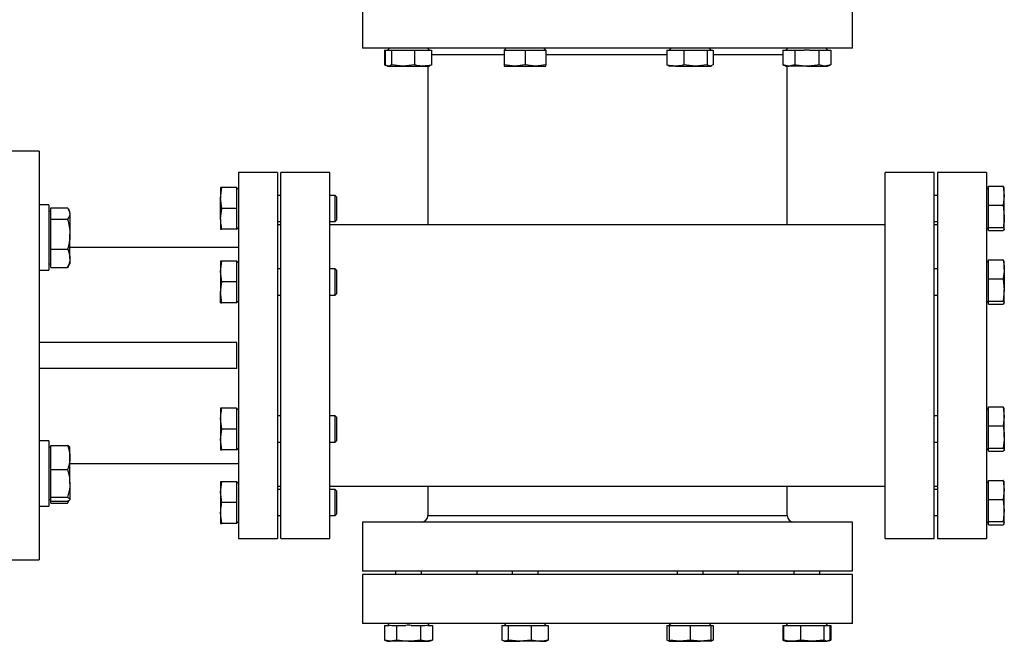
# Model space of a CAD drawing. Header units: millimetres. Extents: x 3 to 4919, y -224 to 3490.
# Tile 9 of 55: x 1713 to 2014, y -29 to 161. Entities that reach past the tile are written whole.
import ezdxf

# ---------------------------------------------------------------- set-up
doc = ezdxf.new("R2010")
doc.units = ezdxf.units.MM

msp = doc.modelspace()

# ---------------------------------------------------------------- linework, layer by layer
at = {"color": 7, "linetype": 'Continuous', "lineweight": 25}
for p, q in [((1817.71, 167.33), (1817.71, 152.33)), ((1967.71, 152.33), (1967.71, 167.33)), ((1967.71, 152.33), (1817.71, 152.33)), ((1824.39, 151.73), (1824.39, 147.23)), ((1824.39, 151.73), (1824.64, 151.73)), ((1824.64, 151.73), (1824.64, 147.23)), ((1824.64, 151.73), (1825.38, 151.73)), ((1825.92, 152.33), (1825.32, 151.73)), ((1825.38, 151.73), (1825.8, 151.73)), ((1825.8, 151.73), (1826.54, 151.73)), ((1826.54, 151.73), (1826.54, 147.23)), ((1826.54, 151.73), (1829.32, 151.73)), ((1829.32, 151.73), (1830.86, 151.73)), ((1830.86, 151.73), (1833.64, 151.73)), ((1833.64, 151.73), (1833.64, 147.23)), ((1833.64, 151.73), (1835.67, 151.73)), ((1835.67, 151.73), (1836.8, 151.73)), ((1836.8, 151.73), (1838.84, 151.73)), ((1838.15, 151.73), (1837.55, 152.33)), ((1838.84, 151.73), (1838.84, 147.23)), ((1861.64, 152.33), (1861.09, 151.78)), ((1861.09, 151.73), (1861.09, 147.23)), ((1861.09, 151.73), (1863.58, 151.73)), ((1863.58, 151.73), (1864.97, 151.73)), ((1864.97, 151.73), (1867.46, 151.73)), ((1867.46, 151.73), (1867.46, 147.23)), ((1867.46, 151.73), (1869.95, 151.73)), ((1869.95, 151.73), (1871.33, 151.73)), ((1871.33, 151.73), (1873.82, 151.73)), ((1873.82, 151.78), (1873.27, 152.33)), ((1873.82, 151.73), (1873.82, 147.23)), ((1910.87, 151.73), (1910.87, 147.23)), ((1910.87, 151.73), (1912.9, 151.73)), ((1912.16, 152.33), (1911.56, 151.73)), ((1912.9, 151.73), (1914.04, 151.73)), ((1914.04, 151.73), (1916.07, 151.73)), ((1916.07, 151.73), (1916.07, 147.23)), ((1916.07, 151.73), (1918.85, 151.73)), ((1918.85, 151.73), (1920.39, 151.73)), ((1920.39, 151.73), (1923.17, 151.73)), ((1923.17, 151.73), (1923.17, 147.23)), ((1923.17, 151.73), (1923.91, 151.73)), ((1924.39, 151.73), (1923.79, 152.33)), ((1924.33, 151.73), (1925.07, 151.73)), ((1925.07, 151.73), (1925.07, 147.23)), ((1946.34, 151.73), (1946.34, 147.23)), ((1946.34, 151.73), (1947.78, 151.73)), ((1947.87, 152.33), (1947.27, 151.73)), ((1948.58, 151.73), (1950.01, 151.73)), ((1950.01, 151.73), (1950.01, 147.23)), ((1950.01, 151.73), (1952.89, 151.73)), ((1954.49, 151.73), (1957.36, 151.73)), ((1957.36, 151.73), (1957.36, 147.23)), ((1957.36, 151.73), (1958.8, 151.73)), ((1960.1, 151.73), (1959.5, 152.33)), ((1959.6, 151.73), (1961.04, 151.73)), ((1961.04, 151.73), (1961.04, 147.23)), ((1824.39, 147.23), (1824.86, 147.06)), ((1824.53, 147.21), (1824.39, 147.23)), ((1825.59, 146.88), (1824.64, 147.23)), ((1825.12, 146.97), (1825.37, 146.88)), ((1825.37, 146.88), (1825.59, 146.88)), ((1825.59, 146.88), (1830.09, 146.88)), ((1830.09, 146.88), (1826.54, 147.23)), ((1833.64, 147.23), (1830.09, 146.88)), ((1830.09, 146.88), (1836.24, 146.88)), ((1836.24, 146.88), (1838.1, 146.88)), ((1837.71, 146.88), (1837.71, 98.33)), ((1838.1, 146.88), (1838.35, 146.97)), ((1838.33, 147.04), (1838.84, 147.23)), ((1864.27, 146.88), (1861.09, 147.23)), ((1861.09, 146.88), (1864.27, 146.88)), ((1867.46, 147.23), (1864.27, 146.88)), ((1864.27, 146.88), (1870.64, 146.88)), ((1870.64, 146.88), (1867.46, 147.23)), ((1873.82, 147.23), (1870.64, 146.88)), ((1870.64, 146.88), (1873.82, 146.88)), ((1910.87, 147.23), (1911.38, 147.04)), ((1911.35, 146.97), (1911.61, 146.88)), ((1913.47, 146.88), (1911.61, 146.88)), ((1913.47, 146.88), (1919.62, 146.88)), ((1919.62, 146.88), (1916.07, 147.23)), ((1923.17, 147.23), (1919.62, 146.88)), ((1919.62, 146.88), (1924.12, 146.88)), ((1924.12, 146.88), (1923.17, 147.23)), ((1925.07, 147.23), (1924.12, 146.88)), ((1924.12, 146.88), (1924.34, 146.88)), ((1924.34, 146.88), (1924.59, 146.97)), ((1946.34, 147.23), (1947.32, 146.88)), ((1948.18, 146.88), (1946.34, 147.23)), ((1947.32, 146.88), (1948.18, 146.88)), ((1947.71, 98.33), (1947.71, 146.88)), ((1950.01, 147.23), (1948.18, 146.88)), ((1953.69, 146.88), (1948.18, 146.88)), ((1953.69, 146.88), (1959.2, 146.88)), ((1959.2, 146.88), (1957.36, 147.23)), ((1961.04, 147.23), (1959.2, 146.88)), ((1959.2, 146.88), (1960.05, 146.88)), ((1960.05, 146.88), (1961.04, 147.23)), ((1718.71, 120.83), (1706.71, 120.83)), ((1718.71, 120.83), (1718.71, 58.33)), ((1791.71, 114.33), (1779.71, 114.33)), ((1779.71, 114.33), (1779.71, 58.33)), ((1791.71, 114.33), (1791.71, 58.33)), ((1807.71, 114.33), (1792.71, 114.33)), ((1792.71, 2.33), (1792.71, 114.33)), ((1807.71, 2.33), (1807.71, 114.33)), ((1992.71, 114.33), (1977.71, 114.33)), ((1977.71, 2.33), (1977.71, 114.33)), ((1992.71, 2.33), (1992.71, 114.33)), ((2008.71, 114.33), (1993.71, 114.33)), ((1993.71, 114.33), (1993.71, 2.33)), ((2008.71, 114.33), (2008.71, 2.33)), ((1774.26, 106.51), (1774.62, 109.69)), ((1774.62, 109.69), (1774.26, 109.69)), ((1774.26, 109.69), (1774.26, 106.51)), ((1779.11, 109.69), (1774.62, 109.69)), ((1779.11, 109.69), (1779.11, 107.2)), ((1779.71, 109.14), (1779.16, 109.69)), ((2009.31, 109.74), (2008.71, 109.14)), ((2009.31, 107.84), (2009.31, 110.12)), ((2009.31, 110.12), (2013.81, 110.12)), ((2013.81, 110.12), (2014.16, 107.2)), ((2014.16, 107.2), (2014.16, 109.69)), ((1774.26, 100.14), (1774.26, 106.51)), ((1774.62, 103.33), (1774.26, 106.51)), ((1779.11, 107.2), (1779.11, 105.82)), ((1779.11, 105.82), (1779.11, 103.33)), ((1792.71, 107.33), (1791.71, 107.33)), ((1809.31, 107.33), (1807.71, 107.33)), ((1809.71, 106.93), (1809.31, 107.33)), ((1809.31, 99.33), (1809.31, 107.33)), ((1809.71, 106.93), (1809.71, 99.73)), ((1993.71, 107.33), (1992.71, 107.33)), ((2009.31, 106.57), (2009.31, 107.84)), ((2009.31, 104.29), (2009.31, 106.57)), ((2014.16, 107.2), (2013.81, 104.29)), ((2014.16, 100.89), (2014.16, 107.2)), ((1721.71, 104.39), (1718.71, 104.39)), ((1721.71, 104.39), (1721.71, 84.39)), ((1722.31, 101.78), (1722.31, 103.55)), ((1722.31, 103.55), (1727.4, 103.55)), ((1728.11, 102.39), (1727.73, 103.04)), ((1779.11, 103.33), (1774.62, 103.33)), ((1779.11, 103.33), (1779.11, 100.84)), ((2009.31, 104.29), (2013.81, 104.29)), ((2009.31, 101.63), (2009.31, 104.29)), ((2013.81, 104.29), (2014.16, 100.89)), ((1722.31, 102.39), (1721.71, 102.39)), ((1722.31, 100.02), (1722.31, 101.78)), ((1722.31, 95.44), (1722.31, 100.02)), ((1722.31, 100.02), (1727.4, 100.02)), ((1728.11, 101.78), (1728.11, 102.39)), ((1728.11, 101.78), (1728.11, 95.44)), ((1774.26, 100.14), (1774.26, 96.96)), ((1779.11, 100.84), (1779.11, 99.45)), ((1809.31, 99.33), (1809.71, 99.73)), ((2009.31, 100.16), (2009.31, 101.63)), ((2009.31, 97.5), (2009.31, 100.16)), ((2014.16, 97.02), (2014.16, 100.89)), ((1774.26, 96.96), (1774.62, 96.96)), ((1779.11, 96.96), (1774.62, 96.96)), ((1779.11, 99.45), (1779.11, 96.96)), ((1779.16, 96.96), (1779.71, 97.51)), ((1791.71, 99.33), (1792.71, 99.33)), ((1792.71, 98.33), (1791.71, 98.33)), ((1807.71, 99.33), (1809.31, 99.33)), ((1977.71, 98.33), (1807.71, 98.33)), ((1992.71, 99.33), (1993.71, 99.33)), ((1993.71, 98.33), (1992.71, 98.33)), ((2008.71, 97.51), (2009.31, 96.91)), ((2009.31, 97.5), (2013.81, 97.5)), ((2009.31, 97.12), (2009.31, 97.5)), ((2009.31, 96.53), (2009.31, 96.91)), ((2009.31, 96.53), (2013.81, 96.53)), ((1722.31, 90.86), (1722.31, 95.44)), ((1728.11, 88.05), (1728.11, 95.44)), ((1722.31, 90.86), (1727.4, 90.86)), ((1722.31, 88.05), (1722.31, 90.86)), ((1779.71, 91.33), (1728.11, 91.33)), ((1722.31, 85.23), (1722.31, 88.05)), ((1728.11, 88.05), (1728.11, 86.39)), ((2009.31, 85.34), (2009.31, 87.62)), ((2009.31, 87.62), (2013.81, 87.62)), ((2014.16, 87.14), (2013.81, 87.62)), ((1721.71, 86.39), (1722.31, 86.39)), ((1722.31, 85.23), (1727.4, 85.23)), ((1727.4, 85.23), (1727.65, 85.75)), ((1727.73, 85.73), (1728.11, 86.39)), ((1774.26, 84.01), (1774.62, 87.19)), ((1774.26, 87.19), (1774.26, 84.01)), ((1779.11, 87.19), (1774.62, 87.19)), ((1779.11, 87.19), (1779.11, 84.7)), ((1779.11, 84.7), (1779.11, 83.32)), ((1779.71, 86.64), (1779.16, 87.19)), ((1792.71, 84.83), (1791.71, 84.83)), ((1809.31, 84.83), (1807.71, 84.83)), ((1809.71, 84.43), (1809.31, 84.83)), ((1809.31, 76.83), (1809.31, 84.83)), ((1809.71, 84.43), (1809.71, 77.23)), ((1993.71, 84.83), (1992.71, 84.83)), ((2009.31, 87.24), (2008.71, 86.64)), ((2009.31, 84.07), (2009.31, 85.34)), ((2014.16, 84.7), (2014.16, 87.19)), ((2014.16, 84.7), (2014.16, 78.39)), ((1718.71, 84.39), (1721.71, 84.39)), ((1774.62, 80.83), (1774.26, 84.01)), ((1774.26, 84.01), (1774.26, 77.64)), ((1779.11, 83.32), (1779.11, 80.83)), ((2009.31, 81.79), (2009.31, 84.07)), ((2009.31, 81.79), (2013.81, 81.79)), ((2009.31, 79.13), (2009.31, 81.79)), ((2013.81, 81.79), (2014.16, 78.39)), ((1774.26, 77.64), (1774.62, 80.83)), ((1779.11, 80.83), (1774.62, 80.83)), ((1779.11, 80.83), (1779.11, 78.34)), ((2009.31, 77.66), (2009.31, 79.13)), ((2014.16, 78.39), (2013.81, 75)), ((2014.16, 74.52), (2014.16, 78.39)), ((1774.62, 74.46), (1774.26, 77.64)), ((1774.26, 74.46), (1774.26, 77.64)), ((1779.11, 78.34), (1779.11, 76.95)), ((1779.11, 76.95), (1779.11, 74.46)), ((1791.71, 76.83), (1792.71, 76.83)), ((1807.71, 76.83), (1809.31, 76.83)), ((1809.31, 76.83), (1809.71, 77.23)), ((1992.71, 76.83), (1993.71, 76.83)), ((2009.31, 75), (2009.31, 77.66)), ((1779.11, 74.46), (1774.62, 74.46)), ((1779.16, 74.46), (1779.71, 75.01)), ((2008.71, 75.01), (2009.31, 74.41)), ((2009.31, 75), (2013.81, 75)), ((2009.31, 74.62), (2009.31, 75)), ((2009.31, 74.41), (2009.31, 74.62)), ((2009.31, 74.03), (2009.31, 74.41)), ((2009.31, 74.03), (2013.81, 74.03)), ((2013.81, 75), (2014.16, 74.52)), ((2014.16, 74.52), (2013.81, 74.03)), ((1779.21, 62.33), (1718.71, 62.33)), ((1779.21, 54.33), (1779.21, 62.33)), ((1718.71, 58.33), (1718.71, -4.17)), ((1779.71, 58.33), (1779.71, 2.33)), ((1791.71, 58.33), (1791.71, 2.33)), ((1779.21, 54.33), (1718.71, 54.33)), ((2009.31, 42.24), (2008.71, 41.64)), ((2009.31, 40.34), (2009.31, 42.62)), ((2009.31, 42.62), (2013.81, 42.62)), ((2013.81, 42.62), (2014.16, 39.7)), ((2014.16, 42.14), (2013.81, 42.62)), ((1774.62, 42.19), (1774.26, 42.19)), ((1774.26, 42.19), (1774.26, 39.01)), ((1779.11, 42.19), (1774.62, 42.19)), ((1779.11, 42.19), (1779.11, 39.7)), ((1779.11, 39.7), (1779.11, 38.32)), ((1779.71, 41.64), (1779.16, 42.19)), ((1792.71, 39.83), (1791.71, 39.83)), ((1809.31, 39.83), (1807.71, 39.83)), ((1809.71, 39.43), (1809.31, 39.83)), ((1809.31, 37.83), (1809.31, 39.83)), ((1809.71, 39.43), (1809.71, 37.63)), ((1993.71, 39.83), (1992.71, 39.83)), ((2009.31, 39.07), (2009.31, 40.34)), ((2014.16, 39.7), (2013.81, 36.79)), ((2014.16, 39.7), (2014.16, 42.19)), ((2014.16, 33.39), (2014.16, 39.7)), ((1774.26, 39.01), (1774.26, 32.64)), ((1779.11, 38.32), (1779.11, 35.83)), ((1809.31, 31.83), (1809.31, 37.83)), ((1809.71, 37.63), (1809.71, 32.23)), ((2009.31, 36.79), (2009.31, 39.07)), ((2009.31, 34.13), (2009.31, 36.79)), ((2009.31, 36.79), (2013.81, 36.79)), ((1774.26, 32.64), (1774.62, 35.83)), ((1779.11, 35.83), (1774.62, 35.83)), ((1779.11, 35.83), (1779.11, 33.34)), ((1779.11, 33.34), (1779.11, 31.95)), ((2009.31, 32.66), (2009.31, 34.13)), ((2014.16, 33.39), (2014.16, 29.52)), ((1721.71, 32.26), (1718.71, 32.26)), ((1721.71, 32.26), (1721.71, 12.26)), ((1722.31, 30.26), (1721.71, 30.26)), ((1722.31, 27.14), (1722.31, 30.8)), ((1722.31, 30.8), (1727.4, 30.8)), ((1728.11, 27.14), (1728.11, 30.26)), ((1774.62, 29.46), (1774.26, 32.64)), ((1774.26, 32.64), (1774.26, 29.46)), ((1779.11, 31.95), (1779.11, 29.46)), ((1791.71, 31.83), (1792.71, 31.83)), ((1807.71, 31.83), (1809.31, 31.83)), ((1809.31, 31.83), (1809.71, 32.23)), ((1992.71, 31.83), (1993.71, 31.83)), ((2009.31, 30), (2009.31, 32.66)), ((1722.31, 23.48), (1722.31, 27.14)), ((1728.11, 19.21), (1728.11, 27.14)), ((1774.26, 29.46), (1774.62, 29.46)), ((1779.11, 29.46), (1774.62, 29.46)), ((1779.16, 29.46), (1779.71, 30.01)), ((2008.71, 30.01), (2009.31, 29.41)), ((2009.31, 30), (2013.81, 30)), ((2009.31, 29.62), (2009.31, 30)), ((2009.31, 29.41), (2009.31, 29.62)), ((2009.31, 29.03), (2009.31, 29.41)), ((2009.31, 29.03), (2013.81, 29.03)), ((2013.81, 30), (2014.16, 29.52)), ((1728.11, 25.33), (1779.71, 25.33)), ((1722.31, 23.48), (1727.4, 23.48)), ((1722.31, 19.21), (1722.31, 23.48)), ((1722.31, 14.94), (1722.31, 19.21)), ((1728.11, 19.21), (1728.11, 14.33)), ((1774.26, 16.51), (1774.62, 19.69)), ((1774.62, 19.69), (1774.26, 19.69)), ((1774.26, 19.69), (1774.26, 16.51)), ((1779.11, 19.69), (1774.62, 19.69)), ((1779.11, 19.69), (1779.11, 17.2)), ((1779.71, 19.14), (1779.16, 19.69)), ((1791.71, 18.33), (1792.71, 18.33)), ((1807.71, 18.33), (1977.71, 18.33)), ((1837.71, 18.33), (1837.71, 9.33)), ((1947.71, 9.33), (1947.71, 18.33)), ((1992.71, 18.33), (1993.71, 18.33)), ((2009.31, 19.74), (2008.71, 19.14)), ((2009.31, 17.84), (2009.31, 20.12)), ((2009.31, 20.12), (2013.81, 20.12)), ((2013.81, 20.12), (2014.16, 17.2)), ((2014.16, 17.2), (2014.16, 19.69)), ((1774.62, 13.33), (1774.26, 16.51)), ((1774.26, 16.51), (1774.26, 10.14)), ((1779.11, 17.2), (1779.11, 15.82)), ((1779.11, 15.82), (1779.11, 13.33)), ((1792.71, 17.33), (1791.71, 17.33)), ((1809.31, 17.33), (1807.71, 17.33)), ((1809.71, 16.93), (1809.31, 17.33)), ((1809.31, 11.33), (1809.31, 17.33)), ((1809.71, 16.93), (1809.71, 11.53)), ((1993.71, 17.33), (1992.71, 17.33)), ((2009.31, 16.57), (2009.31, 17.84)), ((2009.31, 14.29), (2009.31, 16.57)), ((2014.16, 17.2), (2013.81, 14.29)), ((2014.16, 10.89), (2014.16, 17.2)), ((1718.71, 12.26), (1721.71, 12.26)), ((1721.71, 14.26), (1722.31, 14.26)), ((1722.31, 14.94), (1727.4, 14.94)), ((1722.31, 14.33), (1722.31, 14.94)), ((1722.31, 13.73), (1722.31, 14.33)), ((1722.31, 13.11), (1722.31, 13.73)), ((1722.31, 13.73), (1727.4, 13.73)), ((1722.31, 13.11), (1727.4, 13.11)), ((1727.7, 13.9), (1727.4, 13.11)), ((1779.11, 13.33), (1774.62, 13.33)), ((1779.11, 13.33), (1779.11, 10.84)), ((2009.31, 11.63), (2009.31, 14.29)), ((2009.31, 14.29), (2013.81, 14.29)), ((2013.81, 14.29), (2014.16, 10.89)), ((1774.26, 10.14), (1774.26, 6.96)), ((1779.11, 10.84), (1779.11, 9.45)), ((1779.11, 9.45), (1779.11, 6.96)), ((1791.71, 9.33), (1792.71, 9.33)), ((1807.71, 9.33), (1809.31, 9.33)), ((1809.31, 9.33), (1809.31, 11.33)), ((1809.31, 9.33), (1809.71, 9.73)), ((1809.71, 11.53), (1809.71, 9.73)), ((1992.71, 9.33), (1993.71, 9.33)), ((2009.31, 10.16), (2009.31, 11.63)), ((2009.31, 7.5), (2009.31, 10.16)), ((2014.16, 10.89), (2013.81, 7.5)), ((2014.16, 7.02), (2014.16, 10.89)), ((1774.26, 6.96), (1774.62, 6.96)), ((1779.11, 6.96), (1774.62, 6.96)), ((1779.16, 6.96), (1779.71, 7.51)), ((1817.71, 7.33), (1817.71, -7.67)), ((1967.71, 7.33), (1817.71, 7.33)), ((1967.71, -7.67), (1967.71, 7.33)), ((2008.71, 7.51), (2009.31, 6.91)), ((2009.31, 7.5), (2013.81, 7.5)), ((2009.31, 7.12), (2009.31, 7.5)), ((2009.31, 6.91), (2009.31, 7.12)), ((2009.31, 6.53), (2009.31, 6.91)), ((2009.31, 6.53), (2013.81, 6.53)), ((1779.71, 2.33), (1791.71, 2.33)), ((1792.71, 2.33), (1807.71, 2.33)), ((1977.71, 2.33), (1992.71, 2.33)), ((1993.71, 2.33), (2008.71, 2.33)), ((1706.71, -4.17), (1718.71, -4.17)), ((1967.71, -7.67), (1817.71, -7.67)), ((1817.71, -8.67), (1817.71, -23.67)), ((1967.71, -8.67), (1817.71, -8.67)), ((1827.74, -7.67), (1827.74, -8.67)), ((1835.74, -8.67), (1835.74, -7.67)), ((1852.71, -7.67), (1852.71, -8.67)), ((1863.46, -7.67), (1863.46, -8.67)), ((1871.46, -8.67), (1871.46, -7.67)), ((1913.97, -7.67), (1913.97, -8.67)), ((1921.97, -8.67), (1921.97, -7.67)), ((1932.71, -8.67), (1932.71, -7.67)), ((1949.69, -7.67), (1949.69, -8.67)), ((1957.69, -8.67), (1957.69, -7.67)), ((1967.71, -23.67), (1967.71, -8.67)), ((1967.71, -23.67), (1817.71, -23.67)), ((1825.92, -23.67), (1825.32, -24.27)), ((1838.15, -24.27), (1837.55, -23.67)), ((1861.64, -23.67), (1861.04, -24.27)), ((1873.87, -24.27), (1873.27, -23.67)), ((1912.16, -23.67), (1911.61, -24.22)), ((1924.34, -24.22), (1923.79, -23.67)), ((1947.87, -23.67), (1947.27, -24.27)), ((1960.1, -24.27), (1959.5, -23.67)), ((1824.39, -24.27), (1824.39, -28.77)), ((1824.39, -24.27), (1825.83, -24.27)), ((1826.62, -24.27), (1828.06, -24.27)), ((1828.06, -24.27), (1828.06, -28.77)), ((1828.06, -24.27), (1830.94, -24.27)), ((1832.54, -24.27), (1835.41, -24.27)), ((1835.41, -24.27), (1835.41, -28.77)), ((1835.41, -24.27), (1836.85, -24.27)), ((1837.65, -24.27), (1839.09, -24.27)), ((1839.09, -24.27), (1839.09, -28.77)), ((1860.36, -24.27), (1860.36, -28.77)), ((1860.36, -24.27), (1861.1, -24.27)), ((1861.1, -24.27), (1861.52, -24.27)), ((1861.52, -24.27), (1862.26, -24.27)), ((1862.26, -24.27), (1862.26, -28.77)), ((1862.26, -24.27), (1865.04, -24.27)), ((1865.04, -24.27), (1866.58, -24.27)), ((1866.58, -24.27), (1869.36, -24.27)), ((1869.36, -24.27), (1869.36, -28.77)), ((1869.36, -24.27), (1871.39, -24.27)), ((1871.39, -24.27), (1872.52, -24.27)), ((1872.52, -24.27), (1874.56, -24.27)), ((1874.56, -24.27), (1874.56, -28.77)), ((1910.87, -24.27), (1910.87, -28.77)), ((1910.87, -24.27), (1911.61, -24.27)), ((1911.61, -24.22), (1911.56, -24.27)), ((1911.61, -24.27), (1911.61, -28.77)), ((1911.61, -24.27), (1914.1, -24.27)), ((1914.1, -24.27), (1915.48, -24.27)), ((1915.48, -24.27), (1917.97, -24.27)), ((1917.97, -24.27), (1917.97, -28.77)), ((1917.97, -24.27), (1920.46, -24.27)), ((1920.46, -24.27), (1921.85, -24.27)), ((1921.85, -24.27), (1924.34, -24.27)), ((1924.39, -24.27), (1924.34, -24.22)), ((1924.34, -24.27), (1925.07, -24.27)), ((1924.34, -24.27), (1924.34, -28.77)), ((1925.07, -24.27), (1925.07, -28.77)), ((1946.34, -24.27), (1946.34, -28.77)), ((1946.34, -24.27), (1946.59, -24.27)), ((1946.59, -24.27), (1946.59, -28.77)), ((1946.59, -24.27), (1948.62, -24.27)), ((1948.62, -24.27), (1949.75, -24.27)), ((1949.75, -24.27), (1951.79, -24.27)), ((1951.79, -24.27), (1951.79, -28.77)), ((1951.79, -24.27), (1954.56, -24.27)), ((1954.56, -24.27), (1956.11, -24.27)), ((1956.11, -24.27), (1958.89, -24.27)), ((1958.89, -24.27), (1958.89, -28.77)), ((1958.89, -24.27), (1959.63, -24.27)), ((1959.63, -24.27), (1960.04, -24.27)), ((1960.04, -24.27), (1960.79, -24.27)), ((1960.79, -24.27), (1960.79, -28.77)), ((1960.79, -24.27), (1961.04, -24.27)), ((1961.04, -24.27), (1961.04, -28.77)), ((1824.39, -28.77), (1825.37, -29.12)), ((1826.23, -29.12), (1824.39, -28.77)), ((1825.37, -29.12), (1826.23, -29.12)), ((1828.06, -28.77), (1826.23, -29.12)), ((1831.74, -29.12), (1826.23, -29.12)), ((1831.74, -29.12), (1837.25, -29.12)), ((1837.25, -29.12), (1835.41, -28.77)), ((1839.09, -28.77), (1837.25, -29.12)), ((1837.25, -29.12), (1838.1, -29.12)), ((1838.1, -29.12), (1839.09, -28.77)), ((1861.31, -29.12), (1860.36, -28.77)), ((1860.84, -29.03), (1861.09, -29.12)), ((1861.09, -29.12), (1861.31, -29.12)), ((1862.26, -28.77), (1861.31, -29.12)), ((1861.31, -29.12), (1865.81, -29.12)), ((1865.81, -29.12), (1862.26, -28.77)), ((1869.36, -28.77), (1865.81, -29.12)), ((1871.96, -29.12), (1865.81, -29.12)), ((1871.96, -29.12), (1873.82, -29.12)), ((1873.82, -29.12), (1874.07, -29.03)), ((1874.05, -28.96), (1874.56, -28.77)), ((1911.61, -29.04), (1910.87, -28.77)), ((1911.35, -29.03), (1911.61, -29.12)), ((1914.79, -29.12), (1911.61, -28.77)), ((1911.61, -29.12), (1914.79, -29.12)), ((1917.97, -28.77), (1914.79, -29.12)), ((1914.79, -29.12), (1921.15, -29.12)), ((1921.15, -29.12), (1917.97, -28.77)), ((1924.34, -28.77), (1921.15, -29.12)), ((1924.34, -29.12), (1921.15, -29.12)), ((1924.34, -29.12), (1924.59, -29.03)), ((1924.56, -28.96), (1925.07, -28.77)), ((1946.34, -28.77), (1946.82, -28.94)), ((1946.56, -28.81), (1946.34, -28.77)), ((1946.59, -28.77), (1947.1, -28.96)), ((1947.07, -29.03), (1947.32, -29.12)), ((1947.32, -29.12), (1949.19, -29.12)), ((1949.19, -29.12), (1955.34, -29.12)), ((1955.34, -29.12), (1951.79, -28.77)), ((1958.89, -28.77), (1955.34, -29.12)), ((1955.34, -29.12), (1959.84, -29.12)), ((1959.84, -29.12), (1958.89, -28.77)), ((1960.79, -28.77), (1959.84, -29.12)), ((1960.05, -29.12), (1959.84, -29.12)), ((1960.05, -29.12), (1960.31, -29.03)), ((1960.56, -28.94), (1961.04, -28.77)), ((1961.04, -28.77), (1960.81, -28.81))]:
    msp.add_line(p, q, dxfattribs=at)
at = {"color": 8, "linetype": 'Continuous', "lineweight": 25}
for p, q in [((1861.09, 150.33), (1838.84, 150.33)), ((1910.87, 150.33), (1873.82, 150.33)), ((1946.34, 150.33), (1925.07, 150.33)), ((1837.71, 9.33), (1947.71, 9.33))]:
    msp.add_line(p, q, dxfattribs=at)
at = {"color": 7, "linetype": 'Continuous', "lineweight": 25}
for centre, start, end in [((1835.71, 9.33), 270, 0), ((1949.71, 9.33), 180, 270)]:
    msp.add_arc(centre, 2, start, end, dxfattribs=at)
for points in [[(1923.91, 151.73), (1924.05, 151.79), (1924.19, 151.79), (1924.33, 151.73)], [(1947.78, 151.73), (1948.04, 151.79), (1948.31, 151.79), (1948.58, 151.73)], [(1954.49, 151.73), (1953.96, 151.79), (1953.42, 151.79), (1952.89, 151.73)], [(1958.8, 151.73), (1959.07, 151.79), (1959.34, 151.79), (1959.6, 151.73)], [(2009.31, 96.91), (2009.25, 96.98), (2009.25, 97.05), (2009.31, 97.12)], [(1825.83, -24.27), (1826.09, -24.21), (1826.36, -24.21), (1826.62, -24.27)], [(1832.54, -24.27), (1832, -24.21), (1831.47, -24.21), (1830.94, -24.27)], [(1836.85, -24.27), (1837.12, -24.21), (1837.38, -24.21), (1837.65, -24.27)]]:
    msp.add_open_spline(points, degree=3, dxfattribs=at)
for points, knots in [([(1826.54, 147.23), (1826.38, 147.12), (1826.22, 147.03), (1825.91, 146.91), (1825.75, 146.88), (1825.59, 146.88)], [0, 0, 0, 0, 0.5, 0.5, 1, 1, 1, 1]), ([(1836.24, 146.88), (1835.59, 146.91), (1834.72, 146.97), (1833.86, 147.18), (1833.64, 147.23)], [0, 0, 0, 0, 0.746933, 1, 1, 1, 1]), ([(1838.84, 147.23), (1838.81, 147.23), (1837.96, 147.01), (1837.09, 146.94), (1836.24, 146.88)], [0, 0, 0, 0, 0.0269989, 1, 1, 1, 1]), ([(1861.09, 147.23), (1861.09, 147.18), (1861.09, 146.97), (1861.09, 146.91), (1861.09, 146.88)], [0, 0, 0, 0, 0.253072, 1, 1, 1, 1]), ([(1873.82, 146.88), (1873.82, 146.91), (1873.82, 146.97), (1873.82, 147.18), (1873.82, 147.23)], [0, 0, 0, 0, 0.746928, 1, 1, 1, 1]), ([(1913.47, 146.88), (1912.62, 146.94), (1911.75, 147.01), (1910.89, 147.23), (1910.87, 147.23)], [0, 0, 0, 0, 0.973002, 1, 1, 1, 1]), ([(1916.07, 147.23), (1915.85, 147.18), (1914.99, 146.97), (1914.12, 146.91), (1913.47, 146.88)], [0, 0, 0, 0, 0.253065, 1, 1, 1, 1]), ([(1953.69, 146.88), (1953.08, 146.88), (1952.46, 146.91), (1951.24, 147.03), (1950.63, 147.12), (1950.01, 147.23)], [0, 0, 0, 0, 0.5, 0.5, 1, 1, 1, 1]), ([(1957.36, 147.23), (1956.76, 147.12), (1956.14, 147.03), (1954.91, 146.91), (1954.3, 146.88), (1953.69, 146.88)], [0, 0, 0, 0, 0.5, 0.5, 1, 1, 1, 1]), ([(2014.16, 109.64), (2014.1, 109.79), (2014.03, 109.95), (2013.81, 110.11), (2013.81, 110.12)], [0, 0, 0, 0, 0.972999, 1, 1, 1, 1]), ([(1727.4, 103.55), (1727.48, 103.44), (1727.9, 102.86), (1728.02, 102.27), (1728.11, 101.78)], [0, 0, 0, 0, 0.188693, 1, 1, 1, 1]), ([(1774.26, 100.14), (1774.33, 101.18), (1774.4, 102.25), (1774.62, 103.3), (1774.62, 103.33)], [0, 0, 0, 0, 0.973003, 1, 1, 1, 1]), ([(1728.11, 101.78), (1728.11, 101.65), (1728.08, 101.06), (1727.7, 100.48), (1727.4, 100.02)], [0, 0, 0, 0, 0.214386, 1, 1, 1, 1]), ([(1727.4, 100.02), (1727.6, 99.27), (1728, 97.77), (1728.08, 96.22), (1728.11, 95.44)], [0, 0, 0, 0, 0.495459, 1, 1, 1, 1]), ([(1774.62, 96.96), (1774.57, 97.23), (1774.36, 98.28), (1774.3, 99.35), (1774.26, 100.14)], [0, 0, 0, 0, 0.2530608, 1, 1, 1, 1]), ([(2014.16, 100.89), (2014.16, 100.33), (2014.13, 99.76), (2014.01, 98.63), (2013.92, 98.06), (2013.81, 97.5)], [0, 0, 0, 0, 0.5, 0.5, 1, 1, 1, 1]), ([(2014.16, 97.02), (2014.16, 97.1), (2014.13, 97.18), (2014.01, 97.34), (2013.92, 97.42), (2013.81, 97.5)], [0, 0, 0, 0, 0.5, 0.5, 1, 1, 1, 1]), ([(2014.16, 97.02), (2014.12, 96.89), (2014.07, 96.73), (2013.86, 96.57), (2013.81, 96.53)], [0, 0, 0, 0, 0.746922, 1, 1, 1, 1]), ([(1728.11, 95.44), (1728.11, 95.33), (1728.11, 94.51), (1727.95, 92.96), (1727.58, 91.56), (1727.4, 90.86)], [0, 0, 0, 0, 0.070087, 0.530783, 1, 1, 1, 1]), ([(1727.4, 90.86), (1727.6, 90.4), (1728, 89.48), (1728.08, 88.53), (1728.11, 88.05)], [0, 0, 0, 0, 0.495461, 1, 1, 1, 1]), ([(1728.11, 88.05), (1728.11, 87.98), (1728.11, 87.47), (1727.95, 86.52), (1727.58, 85.66), (1727.4, 85.23)], [0, 0, 0, 0, 0.07008, 0.530784, 1, 1, 1, 1]), ([(2013.81, 87.62), (2013.86, 87.37), (2014.07, 86.41), (2014.12, 85.43), (2014.16, 84.7)], [0, 0, 0, 0, 0.253073, 1, 1, 1, 1]), ([(1774.62, 87.19), (1774.62, 87.19), (1774.4, 87.19), (1774.33, 87.19), (1774.26, 87.19)], [0, 0, 0, 0, 0.0269965, 1, 1, 1, 1]), ([(2014.16, 84.7), (2014.1, 83.75), (2014.03, 82.78), (2013.81, 81.82), (2013.81, 81.79)], [0, 0, 0, 0, 0.973008, 1, 1, 1, 1]), ([(1774.26, 74.46), (1774.33, 74.46), (1774.4, 74.46), (1774.62, 74.46), (1774.62, 74.46)], [0, 0, 0, 0, 0.9730035, 1, 1, 1, 1]), ([(1774.26, 39.01), (1774.3, 39.81), (1774.36, 40.87), (1774.57, 41.92), (1774.62, 42.19)], [0, 0, 0, 0, 0.7469298, 1, 1, 1, 1]), ([(1774.62, 35.83), (1774.62, 35.85), (1774.4, 36.9), (1774.33, 37.97), (1774.26, 39.01)], [0, 0, 0, 0, 0.02699, 1, 1, 1, 1]), ([(2013.81, 36.79), (2013.86, 36.51), (2014.07, 35.39), (2014.12, 34.25), (2014.16, 33.39)], [0, 0, 0, 0, 0.2530719, 1, 1, 1, 1]), ([(2014.16, 33.39), (2014.1, 32.29), (2014.03, 31.15), (2013.81, 30.03), (2013.81, 30)], [0, 0, 0, 0, 0.972997, 1, 1, 1, 1]), ([(1727.4, 30.8), (1727.6, 30.21), (1728, 29.01), (1728.08, 27.76), (1728.11, 27.14)], [0, 0, 0, 0, 0.49546, 1, 1, 1, 1]), ([(1728.11, 30.19), (1728.11, 30.21), (1728.11, 30.32), (1727.95, 30.52), (1727.58, 30.71), (1727.4, 30.8)], [0, 0, 0, 0, 0.070093, 0.530783, 1, 1, 1, 1]), ([(1728.11, 27.14), (1728.11, 27.05), (1728.11, 26.39), (1727.95, 25.16), (1727.58, 24.04), (1727.4, 23.48)], [0, 0, 0, 0, 0.070083, 0.530783, 1, 1, 1, 1]), ([(2014.16, 29.52), (2014.16, 29.43), (2014.13, 29.35), (2014.01, 29.19), (2013.92, 29.11), (2013.81, 29.03)], [0, 0, 0, 0, 0.5, 0.5, 1, 1, 1, 1]), ([(1727.4, 23.48), (1727.48, 23.21), (1727.9, 21.83), (1728.02, 20.38), (1728.11, 19.21)], [0, 0, 0, 0, 0.188696, 1, 1, 1, 1]), ([(1728.11, 19.21), (1728.11, 18.9), (1728.08, 17.45), (1727.7, 16.05), (1727.4, 14.94)], [0, 0, 0, 0, 0.2143813, 1, 1, 1, 1]), ([(2014.16, 19.64), (2014.12, 19.76), (2014.07, 19.92), (2013.86, 20.08), (2013.81, 20.12)], [0, 0, 0, 0, 0.746937, 1, 1, 1, 1]), ([(1727.4, 14.94), (1727.6, 14.84), (1728, 14.64), (1728.08, 14.44), (1728.11, 14.33)], [0, 0, 0, 0, 0.495455, 1, 1, 1, 1]), ([(1728.11, 14.33), (1728.11, 14.32), (1728.11, 14.21), (1727.95, 14), (1727.58, 13.82), (1727.4, 13.73)], [0, 0, 0, 0, 0.070093, 0.530782, 1, 1, 1, 1]), ([(1727.4, 13.11), (1727.49, 13.21), (1727.63, 13.38), (1727.67, 13.56), (1727.69, 13.62)], [0, 0, 0, 0, 0.637716, 1, 1, 1, 1]), ([(1774.26, 10.14), (1774.3, 10.94), (1774.36, 12.01), (1774.57, 13.06), (1774.62, 13.33)], [0, 0, 0, 0, 0.7469298, 1, 1, 1, 1]), ([(1774.62, 6.96), (1774.62, 6.99), (1774.4, 8.04), (1774.33, 9.1), (1774.26, 10.14)], [0, 0, 0, 0, 0.0269972, 1, 1, 1, 1]), ([(2013.81, 7.5), (2013.86, 7.46), (2014.07, 7.3), (2014.12, 7.14), (2014.16, 7.02)], [0, 0, 0, 0, 0.253063, 1, 1, 1, 1]), ([(2014.16, 7.02), (2014.1, 6.86), (2014.03, 6.7), (2013.81, 6.54), (2013.81, 6.53)], [0, 0, 0, 0, 0.972999, 1, 1, 1, 1]), ([(1831.74, -29.12), (1831.12, -29.12), (1830.51, -29.09), (1829.29, -28.97), (1828.67, -28.88), (1828.06, -28.77)], [0, 0, 0, 0, 0.5, 0.5, 1, 1, 1, 1]), ([(1835.41, -28.77), (1834.8, -28.88), (1834.19, -28.97), (1832.96, -29.09), (1832.35, -29.12), (1831.74, -29.12)], [0, 0, 0, 0, 0.5, 0.5, 1, 1, 1, 1]), ([(1871.96, -29.12), (1871.11, -29.06), (1870.24, -28.99), (1869.38, -28.77), (1869.36, -28.77)], [0, 0, 0, 0, 0.973001, 1, 1, 1, 1]), ([(1874.56, -28.77), (1874.34, -28.82), (1873.48, -29.03), (1872.61, -29.09), (1871.96, -29.12)], [0, 0, 0, 0, 0.253067, 1, 1, 1, 1]), ([(1911.61, -28.77), (1911.61, -28.77), (1911.61, -28.99), (1911.61, -29.06), (1911.61, -29.12)], [0, 0, 0, 0, 0.0269965, 1, 1, 1, 1]), ([(1925.07, -28.77), (1925.05, -28.77), (1924.8, -28.84), (1924.56, -28.86), (1924.34, -28.87)], [0, 0, 0, 0, 0.095468, 1, 1, 1, 1]), ([(1924.34, -29.12), (1924.34, -29.06), (1924.34, -28.99), (1924.34, -28.77), (1924.34, -28.77)], [0, 0, 0, 0, 0.9730035, 1, 1, 1, 1]), ([(1949.19, -29.12), (1948.54, -29.09), (1947.67, -29.03), (1946.81, -28.82), (1946.59, -28.77)], [0, 0, 0, 0, 0.746934, 1, 1, 1, 1]), ([(1951.79, -28.77), (1951.76, -28.77), (1950.91, -28.99), (1950.04, -29.06), (1949.19, -29.12)], [0, 0, 0, 0, 0.0269866, 1, 1, 1, 1])]:
    msp.add_open_spline(points, degree=3, knots=knots, dxfattribs=at)

doc.saveas('drawing.dxf')
